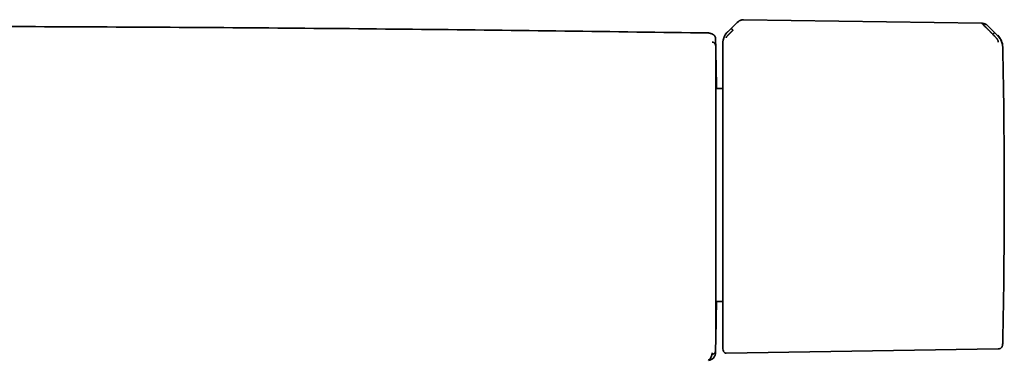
# Model space of a CAD drawing. Header units: millimetres. Extents: x 8 to 1763, y 12 to 2805.
# Tile 19 of 28: x 926 to 1068, y 1581 to 1630. Entities that reach past the tile are written whole.
import ezdxf

# ---------------------------------------------------------------- set-up
doc = ezdxf.new("R2010")
doc.units = ezdxf.units.MM

msp = doc.modelspace()

# ---------------------------------------------------------------- linework, layer by layer
at = {"color": 7, "linetype": 'Continuous', "lineweight": 35}
for p, q in [((1064.64, 1629.3), (1030.38, 1629.82)), ((1029.46, 1629.4), (1028.13, 1628.1)), ((1066.89, 1627.55), (1065.48, 1628.96)), ((1026.36, 1627.09), (1026.37, 1627.04)), ((1026.37, 1627.13), (1026.37, 1627.13)), ((1066.05, 1627.89), (1066.2, 1627.73)), ((1066.94, 1627.53), (1066.9, 1627.55)), ((1027.41, 1626.4), (1027.41, 1626.39)), ((1027.41, 1619.93), (1026.44, 1619.93)), ((1026.44, 1589.33), (1027.41, 1589.33)), ((1026.36, 1582.42), (1026.37, 1582.46)), ((1027.9, 1581.89), (1066.99, 1582.49)), ((1025.38, 1580.87), (1025.39, 1580.87))]:
    msp.add_line(p, q, dxfattribs=at)
at = {"color": 7, "linetype": 'Continuous', "lineweight": 35, "flags": 128}
msp.add_lwpolyline([(1067.59, 1582.99), (1067.59, 1583.04), (1067.6, 1583.08)], dxfattribs=at)
at = {"color": 7, "linetype": 'Continuous', "lineweight": 35}
for centre, radius, start, end in [((26.62, 1604.74), 1000, 1.17982, 1.27799), ((1065.15, 1625.82), 2.48, 1.217, 45.1758), ((67.85, 1604.63), 1000, 358.78306, 1.21695), ((26.62, 1604.74), 1000, 358.7235, 358.82018), ((1065.15, 1583.44), 2.48, 355.6143, 358.7831)]:
    msp.add_arc(centre, radius, start, end, dxfattribs=at)
for points, knots in [([(1030.38, 1629.82), (1030.33, 1629.82), (1030.23, 1629.82), (1030.1, 1629.79), (1030, 1629.76), (1029.91, 1629.72), (1029.82, 1629.67), (1029.71, 1629.61), (1029.58, 1629.52), (1029.5, 1629.44), (1029.46, 1629.4)], [0, 0, 0, 0, 0.149419, 0.275592, 0.379549, 0.462934, 0.557991, 0.677885, 0.824471, 1, 1, 1, 1]), ([(1029.46, 1629.4), (1029.53, 1629.46), (1029.66, 1629.58), (1029.85, 1629.69), (1030.01, 1629.76), (1030.13, 1629.79), (1030.26, 1629.81), (1030.34, 1629.82), (1030.38, 1629.82)], [0, 0, 0, 0, 0.265092, 0.51727, 0.63961, 0.760215, 0.879977, 1, 1, 1, 1]), ([(1025.36, 1627.91), (1018.49, 1628), (1004.73, 1628.2), (984.1, 1628.44), (963.47, 1628.63), (942.84, 1628.76), (924.13, 1628.85), (912.29, 1628.86), (907.33, 1628.87)], [0, 0, 0, 0, 0.174801, 0.349601, 0.524401, 0.6992, 0.873998, 1, 1, 1, 1]), ([(1028.87, 1628.31), (1028.87, 1628.31), (1028.87, 1628.31), (1028.86, 1628.3), (1028.85, 1628.29), (1028.82, 1628.26), (1028.78, 1628.23), (1028.75, 1628.19), (1028.71, 1628.16), (1028.67, 1628.12), (1028.63, 1628.07), (1028.58, 1628.02), (1028.52, 1627.96), (1028.45, 1627.89), (1028.38, 1627.82), (1028.31, 1627.76), (1028.26, 1627.7), (1028.19, 1627.63), (1028.12, 1627.56), (1028.06, 1627.49), (1028, 1627.42), (1027.96, 1627.37), (1027.93, 1627.32), (1027.91, 1627.27), (1027.9, 1627.24), (1027.9, 1627.22), (1027.9, 1627.22)], [0, 0, 0, 0, 0.000491, 0.00471, 0.016802, 0.036352, 0.063454, 0.085778, 0.111551, 0.140816, 0.173613, 0.20998, 0.249951, 0.306472, 0.35978, 0.409814, 0.456539, 0.499944, 0.569692, 0.634786, 0.695347, 0.751725, 0.809512, 0.868825, 0.931233, 1, 1, 1, 1]), ([(1028.6, 1628.54), (1028.61, 1628.54), (1028.62, 1628.53), (1028.66, 1628.51), (1028.69, 1628.48), (1028.73, 1628.45), (1028.77, 1628.41), (1028.82, 1628.37), (1028.86, 1628.33), (1028.87, 1628.31)], [0, 0, 0, 0, 0.265969, 0.400576, 0.531824, 0.657229, 0.775647, 0.8883, 1, 1, 1, 1]), ([(1065.47, 1628.96), (1065.45, 1628.99), (1065.39, 1629.04), (1065.28, 1629.12), (1065.17, 1629.18), (1065.04, 1629.23), (1064.92, 1629.27), (1064.78, 1629.3), (1064.69, 1629.3), (1064.64, 1629.3)], [0, 0, 0, 0, 0.1209383, 0.2611746, 0.4201171, 0.5512572, 0.6921375, 0.8420701, 1, 1, 1, 1]), ([(1066.05, 1627.89), (1066.05, 1627.89), (1066.05, 1627.89), (1066.04, 1627.89), (1066.03, 1627.9), (1066.01, 1627.92), (1065.98, 1627.95), (1065.94, 1628), (1065.89, 1628.04), (1065.85, 1628.09), (1065.79, 1628.14), (1065.74, 1628.2), (1065.67, 1628.26), (1065.6, 1628.33), (1065.53, 1628.4), (1065.46, 1628.47), (1065.4, 1628.54), (1065.34, 1628.59), (1065.29, 1628.65), (1065.24, 1628.7), (1065.15, 1628.78), (1065.04, 1628.89), (1064.92, 1629.02), (1064.82, 1629.11), (1064.75, 1629.18), (1064.7, 1629.23), (1064.67, 1629.27), (1064.65, 1629.28), (1064.64, 1629.29)], [0, 0, 0, 0, 0.000168, 0.001366, 0.004586, 0.016604, 0.036112, 0.063203, 0.085536, 0.111339, 0.140658, 0.173547, 0.210058, 0.250245, 0.293157, 0.333715, 0.371864, 0.407554, 0.440746, 0.471406, 0.499508, 0.598574, 0.690499, 0.775233, 0.835887, 0.893463, 0.948098, 1, 1, 1, 1]), ([(1025.72, 1627.83), (1025.67, 1627.85), (1025.55, 1627.89), (1025.43, 1627.9), (1025.36, 1627.91)], [0, 0, 0, 0, 0.447476, 1, 1, 1, 1]), ([(1026.37, 1627.14), (1026.37, 1627.16), (1026.36, 1627.2), (1026.35, 1627.26), (1026.34, 1627.31), (1026.32, 1627.35), (1026.3, 1627.39), (1026.29, 1627.41), (1026.28, 1627.43), (1026.27, 1627.45), (1026.26, 1627.45), (1026.26, 1627.46), (1026.25, 1627.47), (1026.24, 1627.49), (1026.23, 1627.5), (1026.22, 1627.52), (1026.2, 1627.54), (1026.19, 1627.55), (1026.17, 1627.57), (1026.15, 1627.59), (1026.13, 1627.6), (1026.12, 1627.62), (1026.1, 1627.63), (1026.08, 1627.64), (1026.07, 1627.66), (1026.04, 1627.67), (1026.02, 1627.69), (1026, 1627.7), (1025.97, 1627.72), (1025.94, 1627.73), (1025.91, 1627.75), (1025.88, 1627.76), (1025.84, 1627.78), (1025.8, 1627.8), (1025.76, 1627.82), (1025.73, 1627.83), (1025.72, 1627.83)], [0, 0, 0, 0, 0.028425, 0.054808, 0.079145, 0.101434, 0.121671, 0.139856, 0.152706, 0.164289, 0.175038, 0.186225, 0.197934, 0.210165, 0.233304, 0.258107, 0.284575, 0.312707, 0.342505, 0.373967, 0.396836, 0.421961, 0.449342, 0.478978, 0.510871, 0.54439, 0.580084, 0.617955, 0.658002, 0.701109, 0.746482, 0.79412, 0.844024, 0.896194, 0.950629, 1, 1, 1, 1]), ([(1026.37, 1627.09), (1026.37, 1627.11), (1026.36, 1627.15), (1026.36, 1627.17), (1026.36, 1627.17), (1026.36, 1627.18)], [0, 0, 0, 0, 0.333418, 0.666738, 1, 1, 1, 1]), ([(1026.37, 1626.12), (1026.37, 1626.12), (1026.37, 1626.12), (1026.37, 1626.12), (1026.37, 1626.12), (1026.37, 1626.12), (1026.37, 1626.12), (1026.37, 1626.12), (1026.37, 1626.13), (1026.37, 1626.13), (1026.37, 1626.15), (1026.37, 1626.18), (1026.37, 1626.24), (1026.37, 1626.33), (1026.37, 1626.42), (1026.37, 1626.51), (1026.37, 1626.61), (1026.37, 1626.7), (1026.37, 1626.77), (1026.37, 1626.83), (1026.37, 1626.87), (1026.37, 1626.92), (1026.37, 1626.96), (1026.37, 1626.99), (1026.37, 1627.02), (1026.37, 1627.03), (1026.37, 1627.04)], [0, 0, 0, 0, 0.000026, 0.000064, 0.000179, 0.000565, 0.001967, 0.002997, 0.00393, 0.007855, 0.015704, 0.031394, 0.06275, 0.125373, 0.187456, 0.250375, 0.331596, 0.414791, 0.500003, 0.564683, 0.631588, 0.700735, 0.772138, 0.845809, 0.921759, 1, 1, 1, 1]), ([(1028.12, 1628.11), (1028.06, 1628.04), (1027.95, 1627.92), (1027.81, 1627.73), (1027.7, 1627.55), (1027.62, 1627.39), (1027.56, 1627.24), (1027.52, 1627.12), (1027.49, 1627.02), (1027.47, 1626.93), (1027.45, 1626.83), (1027.43, 1626.72), (1027.41, 1626.57), (1027.41, 1626.46), (1027.41, 1626.4)], [0, 0, 0, 0, 0.134207, 0.256496, 0.365794, 0.461398, 0.542911, 0.61016, 0.663118, 0.703221, 0.751995, 0.817644, 0.900402, 1, 1, 1, 1]), ([(1027.51, 1626.94), (1027.51, 1626.95), (1027.51, 1626.98), (1027.53, 1627.05), (1027.55, 1627.15), (1027.6, 1627.29), (1027.66, 1627.44), (1027.72, 1627.58), (1027.8, 1627.71), (1027.94, 1627.88), (1028.07, 1628.01), (1028.13, 1628.07)], [0, 0, 0, 0, 0.12498, 0.249974, 0.375129, 0.4995, 0.626711, 0.691987, 0.75435, 0.875912, 1, 1, 1, 1]), ([(1066.2, 1627.73), (1066.22, 1627.75), (1066.25, 1627.79), (1066.3, 1627.83), (1066.34, 1627.87), (1066.39, 1627.91), (1066.44, 1627.95), (1066.46, 1627.95), (1066.46, 1627.95)], [0, 0, 0, 0, 0.111321, 0.223608, 0.341847, 0.467306, 0.733252, 1, 1, 1, 1]), ([(1066.99, 1626.6), (1066.99, 1626.61), (1066.99, 1626.62), (1066.99, 1626.66), (1066.98, 1626.69), (1066.97, 1626.72), (1066.96, 1626.76), (1066.94, 1626.82), (1066.9, 1626.89), (1066.86, 1626.97), (1066.82, 1627.04), (1066.78, 1627.09), (1066.75, 1627.13), (1066.71, 1627.18), (1066.67, 1627.23), (1066.63, 1627.28), (1066.58, 1627.33), (1066.52, 1627.4), (1066.45, 1627.48), (1066.34, 1627.59), (1066.25, 1627.68), (1066.2, 1627.73)], [0, 0, 0, 0, 0.06903, 0.134235, 0.175164, 0.213842, 0.250153, 0.316409, 0.379903, 0.440877, 0.499493, 0.531343, 0.56443, 0.598777, 0.634403, 0.671316, 0.709518, 0.749005, 0.806292, 0.890329, 1, 1, 1, 1]), ([(1067.59, 1626.11), (1067.59, 1626.12), (1067.58, 1626.15), (1067.58, 1626.2), (1067.57, 1626.28), (1067.54, 1626.4), (1067.5, 1626.55), (1067.45, 1626.71), (1067.38, 1626.87), (1067.28, 1627.05), (1067.17, 1627.23), (1067.03, 1627.39), (1066.95, 1627.47), (1066.9, 1627.51), (1066.89, 1627.53), (1066.89, 1627.53), (1066.88, 1627.53)], [0, 0, 0, 0, 0.117772, 0.228252, 0.33124, 0.427014, 0.515099, 0.595624, 0.669421, 0.735797, 0.846044, 0.926768, 0.978141, 0.992758, 0.997301, 1, 1, 1, 1]), ([(1067.1, 1627.33), (1067.09, 1627.35), (1067.05, 1627.4), (1067, 1627.47), (1066.96, 1627.51), (1066.94, 1627.53)], [0, 0, 0, 0, 0.2581995, 0.6037879, 1, 1, 1, 1]), ([(1026.37, 1626.12), (1026.37, 1626.16), (1026.36, 1626.26), (1026.29, 1626.39), (1026.19, 1626.49), (1026.08, 1626.56), (1025.97, 1626.6), (1025.9, 1626.6), (1025.86, 1626.6)], [0, 0, 0, 0, 0.177091, 0.367047, 0.562741, 0.715197, 0.861985, 1, 1, 1, 1]), ([(1027.41, 1626.39), (1027.41, 1626.38), (1027.41, 1626.35), (1027.41, 1626.26), (1027.41, 1626.14), (1027.41, 1625.98), (1027.41, 1625.8), (1027.41, 1625.6), (1027.41, 1625.39), (1027.41, 1625.16), (1027.41, 1624.9), (1027.41, 1624.59), (1027.41, 1624.23), (1027.41, 1623.79), (1027.41, 1623.31), (1027.41, 1622.79), (1027.41, 1622.24), (1027.41, 1621.65), (1027.41, 1621.03), (1027.41, 1620.38), (1027.41, 1619.7), (1027.41, 1618.97), (1027.41, 1618.22), (1027.41, 1617.44), (1027.41, 1616.64), (1027.41, 1615.88), (1027.41, 1615.16), (1027.41, 1614.49), (1027.41, 1613.82), (1027.41, 1613.13), (1027.41, 1612.38), (1027.41, 1611.57), (1027.41, 1610.68), (1027.41, 1609.8), (1027.41, 1608.91), (1027.41, 1608.03), (1027.41, 1607.17), (1027.41, 1606.32), (1027.41, 1605.47), (1027.41, 1604.91), (1027.41, 1604.63)], [0, 0, 0, 0, 0.025952, 0.051905, 0.078484, 0.105246, 0.132415, 0.154017, 0.175632, 0.197665, 0.219769, 0.241891, 0.270552, 0.29922, 0.328199, 0.35726, 0.386479, 0.415276, 0.444127, 0.473038, 0.50197, 0.53138, 0.560795, 0.590076, 0.619305, 0.648378, 0.671087, 0.693811, 0.71623, 0.738581, 0.760951, 0.788826, 0.816706, 0.844065, 0.871258, 0.898052, 0.924, 0.949742, 0.974865, 1, 1, 1, 1]), ([(1026.41, 1625.33), (1026.41, 1625.32), (1026.41, 1625.32), (1026.41, 1625.24), (1026.41, 1625.13), (1026.41, 1624.97), (1026.42, 1624.76), (1026.42, 1624.52), (1026.43, 1624.23), (1026.43, 1623.89), (1026.44, 1623.52), (1026.45, 1623.1), (1026.46, 1622.64), (1026.47, 1622.15), (1026.48, 1621.61), (1026.48, 1621.04), (1026.49, 1620.48), (1026.5, 1620.09), (1026.5, 1619.93)], [0, 0, 0, 0, 0.063718, 0.127279, 0.190826, 0.254503, 0.31845, 0.381937, 0.445174, 0.508302, 0.57146, 0.634788, 0.697932, 0.761028, 0.824216, 0.887637, 0.95143, 1, 1, 1, 1]), ([(1026.41, 1584.15), (1026.41, 1584.15), (1026.41, 1584.16), (1026.41, 1584.2), (1026.41, 1584.25), (1026.41, 1584.3), (1026.41, 1584.33), (1026.41, 1584.37), (1026.41, 1584.41), (1026.41, 1584.45), (1026.41, 1584.49), (1026.41, 1584.58), (1026.41, 1584.72), (1026.41, 1584.94), (1026.41, 1585.17), (1026.41, 1585.39), (1026.41, 1585.54), (1026.41, 1585.64), (1026.41, 1585.69), (1026.41, 1585.73), (1026.41, 1585.78), (1026.41, 1585.83), (1026.41, 1585.89), (1026.41, 1586.02), (1026.41, 1586.24), (1026.41, 1586.57), (1026.41, 1586.88), (1026.41, 1587.15), (1026.41, 1587.38), (1026.41, 1587.62), (1026.41, 1587.97), (1026.41, 1588.42), (1026.41, 1588.97), (1026.41, 1589.56), (1026.41, 1590.18), (1026.41, 1590.82), (1026.41, 1591.5), (1026.41, 1592.21), (1026.41, 1592.94), (1026.41, 1593.7), (1026.41, 1594.46), (1026.41, 1595.24), (1026.41, 1596.04), (1026.41, 1596.86), (1026.41, 1597.71), (1026.41, 1598.56), (1026.41, 1599.43), (1026.41, 1600.31), (1026.41, 1601.05), (1026.41, 1601.64), (1026.41, 1602.08), (1026.41, 1602.52), (1026.41, 1602.96), (1026.41, 1603.4), (1026.41, 1603.84), (1026.41, 1604.28), (1026.41, 1604.88), (1026.41, 1605.64), (1026.41, 1606.54), (1026.41, 1607.29), (1026.41, 1607.88), (1026.41, 1608.3), (1026.41, 1608.72), (1026.41, 1609.12), (1026.41, 1609.51), (1026.41, 1609.89), (1026.41, 1610.28), (1026.41, 1610.68), (1026.41, 1611.07), (1026.41, 1611.45), (1026.41, 1611.83), (1026.41, 1612.21), (1026.41, 1612.75), (1026.41, 1613.43), (1026.41, 1614.24), (1026.41, 1615.04), (1026.41, 1615.81), (1026.41, 1616.57), (1026.41, 1617.29), (1026.41, 1617.98), (1026.41, 1618.65), (1026.41, 1619.3), (1026.41, 1619.92), (1026.41, 1620.52), (1026.41, 1621.08), (1026.41, 1621.62), (1026.41, 1622.12), (1026.41, 1622.58), (1026.41, 1623.01), (1026.41, 1623.4), (1026.41, 1623.76), (1026.41, 1624.08), (1026.41, 1624.38), (1026.41, 1624.63), (1026.41, 1624.84), (1026.41, 1625.02), (1026.41, 1625.16), (1026.41, 1625.26), (1026.41, 1625.32), (1026.41, 1625.32), (1026.41, 1625.33)], [0, 0, 0, 0, 0.011658, 0.023305, 0.034954, 0.038881, 0.04281, 0.046743, 0.05068, 0.054621, 0.058568, 0.062521, 0.07584, 0.089119, 0.10238, 0.111134, 0.119898, 0.121867, 0.123838, 0.125809, 0.127781, 0.129755, 0.131729, 0.133705, 0.144954, 0.156198, 0.167452, 0.174094, 0.180747, 0.187414, 0.195052, 0.208785, 0.222592, 0.236355, 0.250058, 0.263928, 0.277831, 0.291796, 0.305851, 0.3199, 0.333614, 0.347337, 0.361092, 0.374905, 0.388961, 0.402962, 0.416933, 0.4309, 0.444957, 0.451865, 0.458748, 0.465612, 0.472457, 0.47929, 0.486111, 0.492925, 0.499736, 0.513829, 0.527904, 0.541992, 0.548645, 0.55531, 0.56199, 0.568466, 0.574149, 0.580477, 0.58679, 0.593093, 0.599387, 0.605675, 0.611959, 0.618242, 0.624527, 0.638585, 0.65262, 0.666659, 0.68073, 0.694794, 0.708538, 0.722264, 0.736, 0.749769, 0.763796, 0.777812, 0.791844, 0.80592, 0.819968, 0.833677, 0.847377, 0.861095, 0.874855, 0.888862, 0.902829, 0.916783, 0.930749, 0.944813, 0.958642, 0.972431, 0.986208, 1, 1, 1, 1]), ([(1027.41, 1604.63), (1027.41, 1604.39), (1027.41, 1603.89), (1027.41, 1603.15), (1027.41, 1602.41), (1027.41, 1601.67), (1027.41, 1600.93), (1027.41, 1600.19), (1027.41, 1599.46), (1027.41, 1598.75), (1027.41, 1598.03), (1027.41, 1597.32), (1027.41, 1596.58), (1027.41, 1595.81), (1027.41, 1595.02), (1027.41, 1594.24), (1027.41, 1593.47), (1027.41, 1592.71), (1027.41, 1591.97), (1027.41, 1591.26), (1027.41, 1590.56), (1027.41, 1589.88), (1027.41, 1589.23), (1027.41, 1588.61), (1027.41, 1588.01), (1027.41, 1587.44), (1027.41, 1586.91), (1027.41, 1586.4), (1027.41, 1585.93), (1027.41, 1585.49), (1027.41, 1585.09), (1027.41, 1584.72), (1027.41, 1584.37), (1027.41, 1584.05), (1027.41, 1583.75), (1027.41, 1583.51), (1027.41, 1583.3), (1027.41, 1583.13), (1027.41, 1583.01), (1027.41, 1582.92), (1027.41, 1582.87), (1027.41, 1582.86), (1027.41, 1582.86)], [0, 0, 0, 0, 0.021774, 0.043506, 0.065222, 0.086948, 0.108708, 0.131125, 0.152578, 0.174046, 0.195968, 0.217967, 0.239984, 0.265505, 0.291027, 0.316765, 0.342684, 0.368624, 0.394825, 0.421025, 0.447312, 0.473647, 0.500003, 0.526344, 0.552684, 0.578971, 0.605166, 0.631382, 0.657307, 0.683231, 0.70897, 0.734486, 0.760022, 0.788024, 0.816032, 0.843511, 0.870819, 0.897719, 0.923763, 0.949593, 0.974788, 1, 1, 1, 1]), ([(1026.5, 1589.33), (1026.5, 1589.25), (1026.49, 1589.06), (1026.49, 1588.77), (1026.48, 1588.38), (1026.48, 1587.94), (1026.47, 1587.49), (1026.46, 1587.19), (1026.46, 1587.03), (1026.46, 1586.99), (1026.46, 1586.94), (1026.46, 1586.89), (1026.46, 1586.84), (1026.45, 1586.66), (1026.45, 1586.36), (1026.44, 1585.97), (1026.44, 1585.66), (1026.43, 1585.41), (1026.43, 1585.26), (1026.43, 1585.17), (1026.43, 1585.12), (1026.42, 1585.07), (1026.42, 1585.02), (1026.42, 1584.98), (1026.42, 1584.86), (1026.42, 1584.69), (1026.41, 1584.49), (1026.41, 1584.34), (1026.41, 1584.23), (1026.41, 1584.16), (1026.41, 1584.15), (1026.41, 1584.15)], [0, 0, 0, 0, 0.0243484, 0.0569755, 0.0926945, 0.1490606, 0.2052275, 0.2545663, 0.2610252, 0.267484, 0.2739428, 0.2804019, 0.2868612, 0.2933211, 0.3539068, 0.4143407, 0.4747397, 0.5146425, 0.5546146, 0.5650995, 0.5755919, 0.5860926, 0.5966022, 0.6071211, 0.6176501, 0.6817639, 0.74554, 0.8091143, 0.8726241, 0.9362069, 1, 1, 1, 1]), ([(1066.99, 1582.49), (1067.04, 1582.5), (1067.15, 1582.51), (1067.3, 1582.57), (1067.42, 1582.66), (1067.5, 1582.77), (1067.56, 1582.88), (1067.58, 1582.96), (1067.59, 1583)], [0, 0, 0, 0, 0.179219, 0.368785, 0.562769, 0.71402, 0.860623, 1, 1, 1, 1]), ([(1067.58, 1583.01), (1067.59, 1583.05), (1067.62, 1583.19), (1067.62, 1583.32), (1067.63, 1583.41)], [0, 0, 0, 0, 0.304758, 1, 1, 1, 1]), ([(1025.35, 1580.86), (1025.42, 1580.87), (1025.55, 1580.89), (1025.74, 1580.96), (1025.91, 1581.06), (1026.06, 1581.19), (1026.18, 1581.35), (1026.28, 1581.52), (1026.33, 1581.68), (1026.34, 1581.78), (1026.34, 1581.82)], [0, 0, 0, 0, 0.136291, 0.269959, 0.402353, 0.53427, 0.666232, 0.798778, 0.932763, 1, 1, 1, 1]), ([(1025.35, 1580.86), (1025.42, 1580.93), (1025.55, 1581.08), (1025.7, 1581.28), (1025.8, 1581.49), (1025.84, 1581.64), (1025.85, 1581.71)], [0, 0, 0, 0, 0.250017, 0.499995, 0.749976, 1, 1, 1, 1]), ([(1026.36, 1582.21), (1026.35, 1582.15), (1026.34, 1582.06), (1026.28, 1581.95), (1026.22, 1581.87), (1026.13, 1581.8), (1026.02, 1581.74), (1025.92, 1581.72), (1025.85, 1581.71)], [0, 0, 0, 0, 0.215224, 0.347262, 0.481864, 0.616866, 0.749545, 1, 1, 1, 1]), ([(1025.85, 1581.71), (1025.85, 1581.73), (1025.86, 1581.77), (1025.86, 1581.84), (1025.86, 1581.91), (1025.86, 1581.95)], [0, 0, 0, 0, 0.33266, 0.666097, 1, 1, 1, 1]), ([(1026.35, 1581.82), (1026.35, 1581.82), (1026.35, 1581.83), (1026.35, 1581.84), (1026.35, 1581.85), (1026.35, 1581.86), (1026.35, 1581.86), (1026.35, 1581.86), (1026.35, 1581.87), (1026.35, 1581.87), (1026.35, 1581.87), (1026.36, 1581.88), (1026.36, 1581.88), (1026.36, 1581.9), (1026.36, 1581.95), (1026.36, 1582.04), (1026.36, 1582.11), (1026.36, 1582.14), (1026.36, 1582.16), (1026.36, 1582.17), (1026.36, 1582.18), (1026.36, 1582.19), (1026.36, 1582.2), (1026.36, 1582.21), (1026.36, 1582.21), (1026.36, 1582.21), (1026.36, 1582.21)], [0, 0, 0, 0, 0.0062931, 0.0177792, 0.0279367, 0.0367658, 0.0442668, 0.0504556, 0.0562071, 0.0620271, 0.0807657, 0.0998248, 0.1678938, 0.2894486, 0.5065315, 0.7532412, 0.8765862, 0.8971416, 0.9176961, 0.938324, 0.9545714, 0.9715991, 0.9877248, 0.9953393, 0.9991913, 1, 1, 1, 1]), ([(1026.36, 1582.19), (1026.36, 1582.21), (1026.36, 1582.24), (1026.36, 1582.31), (1026.37, 1582.38), (1026.37, 1582.42)], [0, 0, 0, 0, 0.329155, 0.664558, 1, 1, 1, 1]), ([(1027.41, 1582.86), (1027.41, 1582.74), (1027.42, 1582.51), (1027.48, 1582.29), (1027.51, 1582.17)], [0, 0, 0, 0, 0.495411, 1, 1, 1, 1]), ([(1027.51, 1582.18), (1027.52, 1582.14), (1027.56, 1582.06), (1027.65, 1581.96), (1027.77, 1581.9), (1027.85, 1581.89), (1027.9, 1581.89)], [0, 0, 0, 0, 0.242999, 0.499666, 0.756517, 1, 1, 1, 1])]:
    msp.add_open_spline(points, degree=3, knots=knots, dxfattribs=at)

doc.saveas('drawing.dxf')
